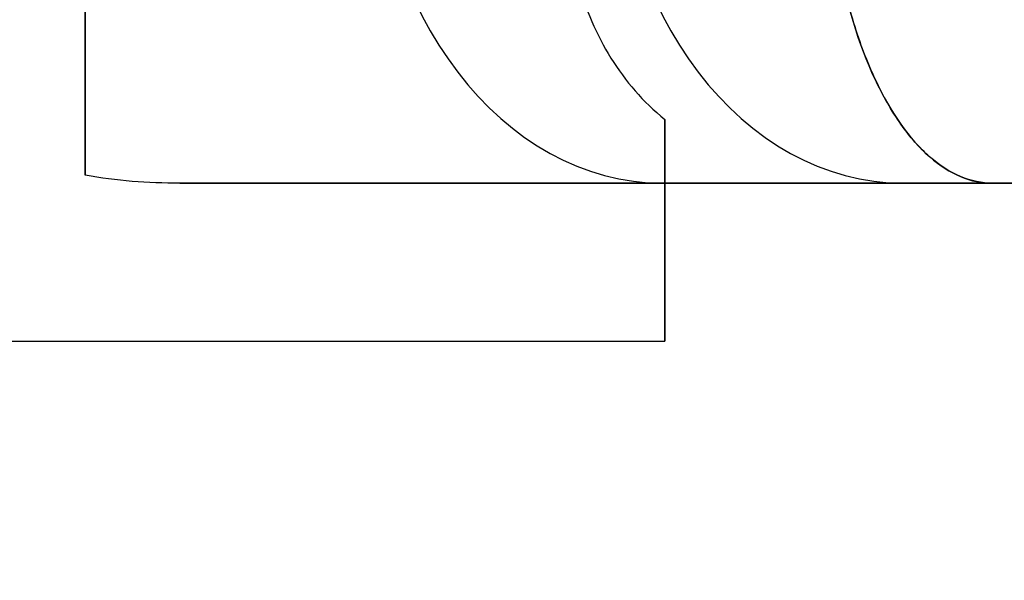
# Model space of a CAD drawing. Header units: millimetres. Extents: x 15 to 1318, y 640 to 671.
# Tile 98 of 256: x 1277.37 to 1282.05, y 652.02 to 654.68. Entities that reach past the tile are written whole.
import ezdxf

# ---------------------------------------------------------------- set-up
doc = ezdxf.new("R2010")
doc.units = ezdxf.units.MM
doc.layers.add('METAL NEGRO', color=7, linetype='Continuous')

msp = doc.modelspace()

# ---------------------------------------------------------------- linework, layer by layer
at = {"layer": 'METAL NEGRO'}
for p, q in [((1277.6848, 654.2697, 17.2989), (1277.6848, 658.0411, 17.2989)), ((1278.1334, 653.9054, 16.1446), (1281.9903, 653.9054, 20.7411)), ((1278.1465, 653.9054, 16.1603), (1282.9625, 653.9054, 16.1603)), ((1280.4348, 653.9054, 14.0111), (1280.4348, 653.1591, 14.0111)), ((1281.0799, 653.9054, 12.6644), (1281.0799, 653.9054, 19.6561)), ((1280.4348, 653.682, 12.4625), (1280.4348, 653.682, 15.858))]:
    msp.add_line(p, q, dxfattribs=at)
at = {"layer": 'METAL NEGRO', "extrusion": (-1, 0, 0)}
for centre, start, end in [((-656.1554, 14.1603, -1277.6848), 42.5155, 137.4845), ((-656.1554, 14.1603, -1280.4348), 310.4593, 0), ((-656.1554, 14.1603, -1280.4348), 360, 41.4096)]:
    msp.add_arc(centre, 3, start, end, dxfattribs=at)
at = {"layer": 'METAL NEGRO', "extrusion": (0.642788, 0, 0.766044)}
msp.add_arc((655.7054, -968.7294, 837.5041), 1.8, 90, 180, dxfattribs=at)
at = {"layer": 'METAL NEGRO', "extrusion": (-0.642788, 0, 0.766044)}
msp.add_arc((-655.7054, 989.5046, -814.5207), 1.8, 270, 0, dxfattribs=at)
at = {"layer": 'METAL NEGRO', "extrusion": (0, -1, 0)}
msp.add_arc((1271.6848, 16.1603, -653.9054), 11.2777, 336.03481, 23.96519, dxfattribs=at)
at = {"layer": 'METAL NEGRO'}
for points, weights, degree in [([(1277.6848, 655.7054, 18.4103), (1277.6848, 654.8172, 18.4103), (1277.6848, 654.1273, 17.5397), (1277.6848, 653.9441, 16.1876)], [1, 0.851082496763, 0.851082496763, 1], 3), ([(1280.4348, 653.9054, 13.4332), (1280.4348, 653.9054, 12.8754), (1280.4348, 654.0095, 12.3415), (1280.4348, 654.2087, 11.8777)], [1, 0.971301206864, 0.971301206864, 1], 3), ([(1282.9625, 653.9054, 16.1603), (1281.117, 644.6554, 16.1603), (1271.6848, 644.6554, 16.1603)], [0.931934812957, 0.746414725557, 1], 2)]:
    msp.add_rational_spline(points, weights, degree=degree, dxfattribs=at)
for points, knots in [([(1279.9638, 655.7054, 11.1942), (1279.945, 655.558, 11.2166), (1279.9405, 655.4136, 11.2496), (1279.959, 655.1303, 11.3369), (1279.9826, 654.9909, 11.3918), (1280.0579, 654.7326, 11.5152), (1280.1105, 654.6101, 11.5855), (1280.248, 654.3892, 11.7317), (1280.3314, 654.2921, 11.8065), (1280.4348, 654.2087, 11.8777)], [-1.791242, -1.791242, -1.791242, -1.791242, -1.343432, -1.343432, -0.895621, -0.895621, -0.447811, -0.447811, 0, 0, 0, 0]), ([(1281.2012, 655.7054, 9.7195), (1281.1979, 655.5791, 9.7234), (1281.2011, 655.4532, 9.7406), (1281.2192, 655.2117, 9.7987), (1281.234, 655.0953, 9.8393), (1281.2748, 654.8708, 9.9437), (1281.3007, 654.7646, 10.0068), (1281.3603, 654.5704, 10.1489), (1281.3944, 654.4811, 10.2285), (1281.5088, 654.2368, 10.4927), (1281.5962, 654.1146, 10.6911), (1281.7883, 653.9467, 11.1251), (1281.888, 653.9054, 11.3493), (1281.9903, 653.9054, 11.5794)], [0, 0, 0, 0, 0.375838, 0.375838, 0.751676, 0.751676, 1.127515, 1.127515, 1.503353, 1.503353, 2.255029, 2.255029, 3.006706, 3.006706, 3.006706, 3.006706]), ([(1281.9903, 653.9054, 20.7411), (1281.9392, 653.9054, 20.8559), (1281.8887, 653.9159, 20.9695), (1281.789, 653.9578, 21.1942), (1281.7394, 653.9895, 21.3061), (1281.6442, 654.0728, 21.521), (1281.5985, 654.1242, 21.6244), (1281.5112, 654.2478, 21.823), (1281.4697, 654.3202, 21.9181), (1281.3567, 654.5619, 22.179), (1281.2946, 654.7614, 22.3262), (1281.2339, 655.0959, 22.4814), (1281.2188, 655.215, 22.5229), (1281.201, 655.4563, 22.5804), (1281.198, 655.5795, 22.5971), (1281.2012, 655.7054, 22.601)], [0, 0, 0, 0, 0.37557, 0.37557, 0.75114, 0.75114, 1.12671, 1.12671, 1.502279, 1.502279, 2.253419, 2.253419, 2.628989, 2.628989, 3.004559, 3.004559, 3.004559, 3.004559])]:
    msp.add_open_spline(points, degree=3, knots=knots, dxfattribs=at)
for points, degree in [([(1278.1334, 653.9054, 16.1446), (1277.9813, 653.9054, 16.1446), (1277.8315, 653.9163, 16.1573), (1277.6848, 653.9441, 16.1876)], 3), ([(1280.4348, 653.9054, 16.1446), (1278.1334, 653.9054, 16.1446)], 1), ([(1278.1334, 653.9054, 16.1446), (1281.9903, 653.9054, 20.7411)], 1), ([(1280.4348, 653.9054, 16.1446), (1280.4348, 653.9054, 13.4332)], 1), ([(1281.9903, 653.9054, 11.5794), (1280.4348, 653.9054, 13.4332)], 1), ([(1271.6848, 653.1554, 14.1603), (1280.4348, 653.1554, 14.1603)], 1)]:
    msp.add_open_spline(points, degree=degree, dxfattribs=at)

doc.saveas('drawing.dxf')
